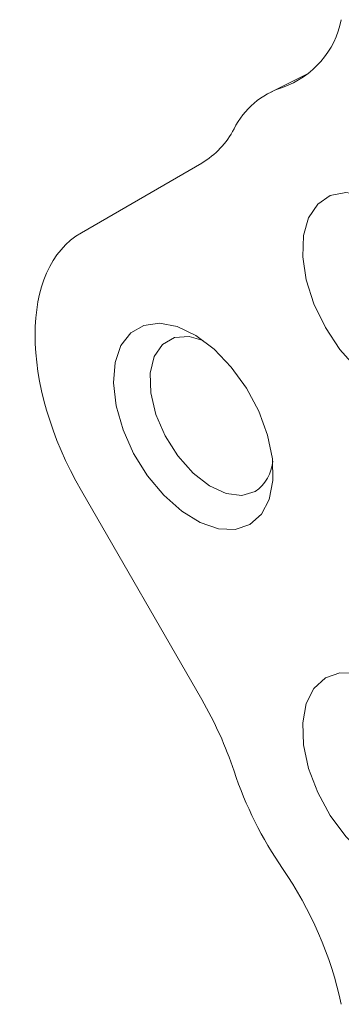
# Model space of a CAD drawing. Header units: inches. Extents: x 0.3 to 33.9, y 0.2 to 21.7.
# Tile 19 of 21: x 27.774 to 28.141, y 17.372 to 18.494. Entities that reach past the tile are written whole.
import ezdxf

# ---------------------------------------------------------------- set-up
doc = ezdxf.new("R2010")
doc.units = ezdxf.units.IN
doc.header["$MEASUREMENT"] = 0

msp = doc.modelspace()

# ---------------------------------------------------------------- linework, layer by layer
at = {"color": 7, "linetype": 'Continuous', "lineweight": 15}
for p, q in [((28.10488, 18.43339), (28.06069, 18.41153)), ((27.98197, 18.33061), (27.84462, 18.25129)), ((27.84462, 17.95723), (27.98197, 17.71934))]:
    msp.add_line(p, q, dxfattribs=at)
at = {"color": 7, "linetype": 'Continuous', "lineweight": 15, "flags": 128}
for points in [[(28.20087, 18.06771), (28.17961, 18.07943), (28.15881, 18.09657), (28.13961, 18.11822), (28.12305, 18.14319), (28.11003, 18.17012), (28.10126, 18.19756), (28.09721, 18.224), (28.09811, 18.24802), (28.1039, 18.26831), (28.11428, 18.28376), (28.12867, 18.29353), (28.14629, 18.2971), (28.16619, 18.29427), (28.18729, 18.28519), (28.20843, 18.27036), (28.22848, 18.25058), (28.24633, 18.22692), (28.26102, 18.20069)], [(28.03692, 17.91879), (28.02031, 17.91321), (28.00112, 17.91396), (27.98038, 17.92098), (27.95922, 17.93391), (27.93876, 17.95205), (27.92013, 17.97441), (27.90431, 17.9998), (27.89216, 18.02684), (27.88435, 18.05407), (27.88128, 18.08004), (27.88312, 18.10333), (27.88978, 18.12269), (27.9009, 18.13709), (27.91587, 18.14573), (27.93389, 18.14817), (27.95399, 18.14425), (27.97509, 18.13421), (27.99604, 18.11857), (28.01571, 18.09818), (28.03306, 18.07415), (28.04713, 18.04775), (28.05718, 18.02043), (28.06266, 17.99365), (28.06328, 17.96885), (28.059, 17.94738), (28.05005, 17.93039), (28.03692, 17.91879)], [(28.04303, 17.95638), (28.02776, 17.95182), (28.00995, 17.954), (27.99089, 17.96273), (27.97202, 17.97739), (27.95472, 17.99687), (27.94028, 18.01974), (27.92978, 18.0443), (27.92398, 18.06873), (27.92333, 18.09121), (27.92786, 18.11009), (27.93725, 18.12395), (27.95079, 18.13177), (27.96749, 18.13297), (27.98356, 18.12858)], [(28.26102, 17.52707), (28.24633, 17.51779), (28.22848, 17.51475), (28.20843, 17.51812), (28.18729, 17.5277), (28.16619, 17.54297), (28.14629, 17.56312), (28.12867, 17.58704), (28.11428, 17.61343), (28.1039, 17.64085), (28.09811, 17.66783), (28.09721, 17.69288), (28.10126, 17.71465), (28.11003, 17.73196), (28.12305, 17.74386), (28.13961, 17.74971), (28.15881, 17.74919), (28.17961, 17.74233), (28.20087, 17.7295)]]:
    msp.add_lwpolyline(points, dxfattribs=at)
at = {"color": 7, "linetype": 'Continuous', "lineweight": 15}
for centre, radius, start, end in [((28.04009, 18.51427), 0.10317, 289.31084, 348.71722), ((28.10275, 18.3273), 0.09404, 107.66792, 153.18069), ((27.93217, 18.41443), 0.0975, 300.71054, 332.70704), ((28.01642, 17.99473), 0.04668, 304.75643, 355.48349), ((27.59854, 17.49717), 0.44314, 18.48489, 30.08948), ((28.44445, 17.78045), 0.44894, 198.54405, 214.44035), ((27.71849, 17.28041), 0.43257, 12.21555, 34.68136)]:
    msp.add_arc(centre, radius, start, end, dxfattribs=at)
msp.add_ellipse((27.97265, 18.03035), major_axis=(-0.12819, 0.22084), ratio=0.5773775, start_param=6.2818968, end_param=7.8499541, dxfattribs=at)

doc.saveas('drawing.dxf')
